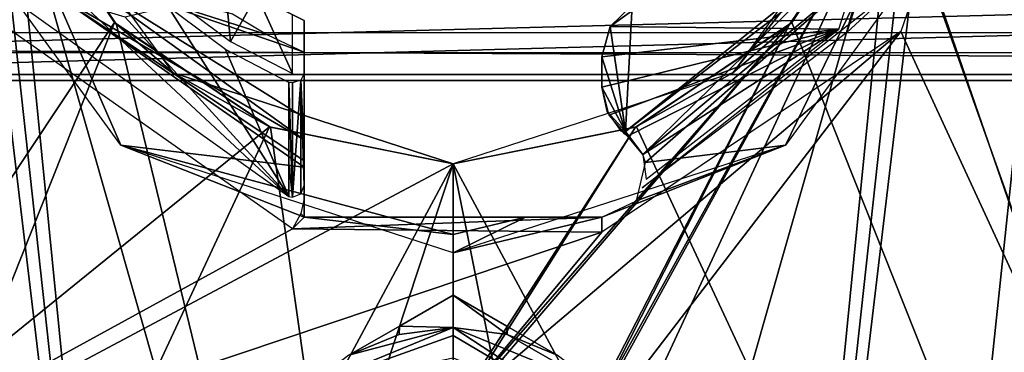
# Model space of a CAD drawing. Header units: millimetres. Extents: x -108 to 112, y -157 to 157.
# Tile 44 of 118: x -17.53 to -0.99, y -55.67 to -50.08. Entities that reach past the tile are written whole.
import ezdxf

# ---------------------------------------------------------------- set-up
doc = ezdxf.new("R2010")
doc.units = ezdxf.units.MM
doc.header["$LTSCALE"] = 33.374815
for name, color, linetype in [('170', 7, 'CONTINUOUS'), ('198', 7, 'CONTINUOUS'), ('5', 7, 'CONTINUOUS'), ('589', 7, 'CONTINUOUS'), ('590', 7, 'CONTINUOUS'), ('600', 7, 'CONTINUOUS'), ('601', 7, 'CONTINUOUS'), ('622', 7, 'CONTINUOUS'), ('623', 7, 'CONTINUOUS'), ('624', 7, 'CONTINUOUS'), ('670', 7, 'CONTINUOUS'), ('677', 7, 'CONTINUOUS'), ('678', 7, 'CONTINUOUS'), ('679', 7, 'CONTINUOUS'), ('680', 7, 'CONTINUOUS'), ('682', 7, 'CONTINUOUS'), ('683', 7, 'CONTINUOUS'), ('689', 7, 'CONTINUOUS'), ('691', 7, 'CONTINUOUS'), ('692', 7, 'CONTINUOUS'), ('693', 7, 'CONTINUOUS'), ('694', 7, 'CONTINUOUS'), ('697', 7, 'CONTINUOUS'), ('701', 7, 'CONTINUOUS'), ('708', 7, 'CONTINUOUS'), ('710', 7, 'CONTINUOUS'), ('734', 7, 'CONTINUOUS'), ('737', 7, 'CONTINUOUS'), ('741', 7, 'CONTINUOUS'), ('742', 7, 'CONTINUOUS'), ('744', 7, 'CONTINUOUS'), ('745', 7, 'CONTINUOUS'), ('748', 7, 'CONTINUOUS'), ('966', 7, 'CONTINUOUS')]:
    doc.layers.add(name, color=color, linetype=linetype)

msp = doc.modelspace()

# ---------------------------------------------------------------- linework, layer by layer
at = {"layer": '170', "color": 7, "linetype": 'CONTINUOUS'}
for points in [[(-24.808, -50.63, 59.87), (28.215, -49.215, 59.87), (-28.223, -49.215, 59.87), (-24.808, -50.63, 59.87)], [(24.8, -50.63, 59.87), (28.215, -49.215, 59.87), (-24.808, -50.63, 59.87), (24.8, -50.63, 59.87)]]:
    msp.add_3dface(points, dxfattribs=at)
at = {"layer": '198', "color": 7, "linetype": 'CONTINUOUS'}
for points in [[(-81.616, -48.698, -68.5), (81.61, -48.709, -68.5), (-81.61, -50.291, -68.5), (-81.616, -48.698, -68.5)], [(81.61, -48.709, -68.5), (81.616, -50.302, -68.5), (-81.61, -50.291, -68.5), (81.61, -48.709, -68.5)], [(-81.61, -50.291, -68.5), (83, -51.1, -68.5), (-83, -51.1, -68.5), (-81.61, -50.291, -68.5)], [(81.616, -50.302, -68.5), (83, -51.1, -68.5), (-81.61, -50.291, -68.5), (81.616, -50.302, -68.5)], [(-83, -51.1, -68.5), (83, -51.1, -68.5), (24.489, -73.263, -68.5), (-83, -51.1, -68.5)], [(-83, -51.1, -68.5), (24.489, -73.263, -68.5), (-43.011, -73.263, -68.5), (-83, -51.1, -68.5)]]:
    msp.add_3dface(points, dxfattribs=at)
at = {"layer": '5', "color": 7, "linetype": 'CONTINUOUS'}
for points in [[(-42, -155, 60), (42, -155, 60), (28.535, -49.535, 60), (-42, -155, 60)], [(25, -51, 60), (-42, -155, 60), (28.535, -49.535, 60), (25, -51, 60)], [(-25, -51, 60), (-42, -155, 60), (25, -51, 60), (-25, -51, 60)]]:
    msp.add_3dface(points, dxfattribs=at)
at = {"layer": '589', "linetype": 'CONTINUOUS'}
for points in [[(-35.75, -100, -91), (-35.75, 100, -91), (-16.749, -80.026, -91), (-35.75, -100, -91)], [(-35.75, 100, -91), (-18.249, -44.532, -91), (-14.873, -75.431, -91), (-35.75, 100, -91)], [(-16.749, -80.026, -91), (-35.75, 100, -91), (-14.873, -75.431, -91), (-16.749, -80.026, -91)], [(15.25, 100, -91), (15.25, -100, -91), (-3.751, 80.026, -91), (15.25, 100, -91)], [(-3.751, 80.026, -91), (15.25, -100, -91), (-5.627, 75.431, -91), (-3.751, 80.026, -91)], [(15.25, -100, -91), (-2.251, 44.532, -91), (-5.627, 75.431, -91), (15.25, -100, -91)], [(-2.251, 44.532, -91), (15.25, -100, -91), (-2.846, 41.472, -91), (-2.251, 44.532, -91)], [(-2.846, 41.472, -91), (15.25, -100, -91), (-4.561, 38.877, -91), (-2.846, 41.472, -91)], [(-4.561, 38.877, -91), (15.25, -100, -91), (-7.167, 37.12, -91), (-4.561, 38.877, -91)], [(-7.167, 37.12, -91), (15.25, -100, -91), (-10.25, 36.5, -91), (-7.167, 37.12, -91)], [(-10.25, 36.5, -91), (15.25, -100, -91), (-5.25, 0.032, -91), (-10.25, 36.5, -91)], [(-5.25, 0.032, -91), (15.25, -100, -91), (-6.676, -3.495, -91), (-5.25, 0.032, -91)], [(-6.676, -3.495, -91), (15.25, -100, -91), (-8.308, -4.607, -91), (-6.676, -3.495, -91)], [(-8.308, -4.607, -91), (15.25, -100, -91), (-10.25, -5, -91), (-8.308, -4.607, -91)], [(15.25, -100, -91), (-2.871, -41.41, -91), (-10.25, -5, -91), (15.25, -100, -91)], [(-2.871, -41.41, -91), (15.25, -100, -91), (-2.251, -44.468, -91), (-2.871, -41.41, -91)], [(-2.251, -44.468, -91), (15.25, -100, -91), (-2.846, -47.528, -91), (-2.251, -44.468, -91)], [(-18.249, -44.532, -91), (-17.629, -47.59, -91), (-14.873, -75.431, -91), (-18.249, -44.532, -91)], [(-17.629, -47.59, -91), (-15.904, -50.159, -91), (-10.25, -73.5, -91), (-17.629, -47.59, -91)], [(-17.629, -47.59, -91), (-10.25, -73.5, -91), (-14.873, -75.431, -91), (-17.629, -47.59, -91)], [(-2.846, -47.528, -91), (15.25, -100, -91), (-4.561, -50.123, -91), (-2.846, -47.528, -91)], [(-15.904, -50.159, -91), (-13.317, -51.887, -91), (-10.25, -73.5, -91), (-15.904, -50.159, -91)], [(-4.561, -50.123, -91), (15.25, -100, -91), (-7.167, -51.88, -91), (-4.561, -50.123, -91)], [(-13.317, -51.887, -91), (-10.25, -52.5, -91), (-10.25, -73.5, -91), (-13.317, -51.887, -91)], [(-7.167, -51.88, -91), (15.25, -100, -91), (-10.25, -52.5, -91), (-7.167, -51.88, -91)], [(-10.25, -52.5, -91), (15.25, -100, -91), (-5.656, -75.402, -91), (-10.25, -52.5, -91)], [(-10.25, -73.5, -91), (-10.25, -52.5, -91), (-5.656, -75.402, -91), (-10.25, -73.5, -91)]]:
    msp.add_3dface(points, dxfattribs=at)
at = {"layer": '590', "linetype": 'CONTINUOUS'}
for points in [[(-35.75, 100, -89), (-35.75, -100, -89), (-16.749, 80.026, -89), (-35.75, 100, -89)], [(15.25, 100, -89), (-2.251, -44.532, -89), (-5.627, -75.431, -89), (15.25, 100, -89)], [(-3.751, -80.026, -89), (15.25, 100, -89), (-5.627, -75.431, -89), (-3.751, -80.026, -89)], [(15.25, -100, -89), (15.25, 100, -89), (-3.751, -80.026, -89), (15.25, -100, -89)], [(-16.749, 80.026, -89), (-35.75, -100, -89), (-14.873, 75.431, -89), (-16.749, 80.026, -89)], [(-35.75, -100, -89), (-18.249, 44.532, -89), (-14.873, 75.431, -89), (-35.75, -100, -89)], [(-17.654, 41.472, -89), (-35.75, -100, -89), (-15.939, 38.877, -89), (-17.654, 41.472, -89)], [(-15.939, 38.877, -89), (-35.75, -100, -89), (-13.333, 37.12, -89), (-15.939, 38.877, -89)], [(-13.333, 37.12, -89), (-35.75, -100, -89), (-18.708, 2.767, -89), (-13.333, 37.12, -89)], [(-18.73, -2.698, -89), (-35.75, -100, -89), (-15.52, -7.17, -89), (-18.73, -2.698, -89)], [(-15.52, -7.17, -89), (-35.75, -100, -89), (-13.016, -8.459, -89), (-15.52, -7.17, -89)], [(-35.75, -100, -89), (-10.25, -8.9, -89), (-13.016, -8.459, -89), (-35.75, -100, -89)], [(-35.75, -100, -89), (-17.629, -41.41, -89), (-10.25, -8.9, -89), (-35.75, -100, -89)], [(-2.251, -44.532, -89), (-2.871, -47.59, -89), (-5.627, -75.431, -89), (-2.251, -44.532, -89)], [(-17.654, -47.528, -89), (-35.75, -100, -89), (-15.939, -50.123, -89), (-17.654, -47.528, -89)], [(-2.871, -47.59, -89), (-8.52, -59.753, -89), (-10.25, -73.5, -89), (-2.871, -47.59, -89)], [(-5.627, -75.431, -89), (-2.871, -47.59, -89), (-10.25, -73.5, -89), (-5.627, -75.431, -89)], [(-8.52, -59.753, -89), (-2.871, -47.59, -89), (-8.513, -57.761, -89), (-8.52, -59.753, -89)], [(-2.871, -47.59, -89), (-4.596, -50.159, -89), (-8.513, -57.761, -89), (-2.871, -47.59, -89)], [(-15.939, -50.123, -89), (-35.75, -100, -89), (-13.333, -51.88, -89), (-15.939, -50.123, -89)], [(-4.596, -50.159, -89), (-7.183, -51.887, -89), (-10.25, -56.75, -89), (-4.596, -50.159, -89)], [(-8.513, -57.761, -89), (-4.596, -50.159, -89), (-10.25, -56.75, -89), (-8.513, -57.761, -89)], [(-35.75, -100, -89), (-10.25, -52.5, -89), (-13.333, -51.88, -89), (-35.75, -100, -89)], [(-7.183, -51.887, -89), (-10.25, -52.5, -89), (-10.25, -56.75, -89), (-7.183, -51.887, -89)], [(-10.25, -52.5, -89), (-35.75, -100, -89), (-11.98, -57.747, -89), (-10.25, -52.5, -89)], [(-10.25, -56.75, -89), (-10.25, -52.5, -89), (-11.98, -57.747, -89), (-10.25, -56.75, -89)]]:
    msp.add_3dface(points, dxfattribs=at)
at = {"layer": '600', "linetype": 'CONTINUOUS'}
for points in [[(-4.561, -50.123, -91), (-4.596, -50.159, -89), (-2.871, -47.59, -89), (-4.561, -50.123, -91)], [(-2.846, -47.528, -91), (-4.561, -50.123, -91), (-2.871, -47.59, -89), (-2.846, -47.528, -91)], [(-7.167, -51.88, -91), (-7.183, -51.887, -89), (-4.596, -50.159, -89), (-7.167, -51.88, -91)], [(-4.561, -50.123, -91), (-7.167, -51.88, -91), (-4.596, -50.159, -89), (-4.561, -50.123, -91)], [(-7.167, -51.88, -91), (-10.25, -52.5, -91), (-7.183, -51.887, -89), (-7.167, -51.88, -91)], [(-10.25, -52.5, -91), (-10.25, -52.5, -89), (-7.183, -51.887, -89), (-10.25, -52.5, -91)]]:
    msp.add_3dface(points, dxfattribs=at)
at = {"layer": '601', "linetype": 'CONTINUOUS'}
for points in [[(-17.629, -47.59, -91), (-17.654, -47.528, -89), (-15.939, -50.123, -89), (-17.629, -47.59, -91)], [(-15.904, -50.159, -91), (-17.629, -47.59, -91), (-15.939, -50.123, -89), (-15.904, -50.159, -91)], [(-15.904, -50.159, -91), (-15.939, -50.123, -89), (-13.333, -51.88, -89), (-15.904, -50.159, -91)], [(-13.317, -51.887, -91), (-15.904, -50.159, -91), (-13.333, -51.88, -89), (-13.317, -51.887, -91)], [(-10.25, -52.5, -89), (-13.317, -51.887, -91), (-13.333, -51.88, -89), (-10.25, -52.5, -89)], [(-10.25, -52.5, -91), (-13.317, -51.887, -91), (-10.25, -52.5, -89), (-10.25, -52.5, -91)]]:
    msp.add_3dface(points, dxfattribs=at)
at = {"layer": '622', "color": 7, "linetype": 'CONTINUOUS'}
for points in [[(1, -58.5, -87), (1, -30.5, -87), (-2.871, -47.59, -87), (1, -58.5, -87)], [(-17.654, -47.528, -87), (-21.5, -58.5, -87), (-15.939, -50.123, -87), (-17.654, -47.528, -87)], [(-8.426, -57.711, -87), (1, -58.5, -87), (-2.871, -47.59, -87), (-8.426, -57.711, -87)], [(-4.596, -50.159, -87), (-8.426, -57.711, -87), (-2.871, -47.59, -87), (-4.596, -50.159, -87)], [(-15.939, -50.123, -87), (-21.5, -58.5, -87), (-13.333, -51.88, -87), (-15.939, -50.123, -87)], [(-10.25, -56.65, -87), (-8.426, -57.711, -87), (-4.596, -50.159, -87), (-10.25, -56.65, -87)], [(-7.183, -51.887, -87), (-10.25, -56.65, -87), (-4.596, -50.159, -87), (-7.183, -51.887, -87)], [(-21.5, -58.5, -87), (-10.25, -52.5, -87), (-13.333, -51.88, -87), (-21.5, -58.5, -87)], [(-10.25, -52.5, -87), (-10.25, -56.65, -87), (-7.183, -51.887, -87), (-10.25, -52.5, -87)], [(-21.5, -58.5, -87), (-10.25, -56.65, -87), (-10.25, -52.5, -87), (-21.5, -58.5, -87)]]:
    msp.add_3dface(points, dxfattribs=at)
at = {"layer": '623', "color": 7, "linetype": 'CONTINUOUS'}
for points in [[(-5.548, -50.972, -89), (-2.871, -47.59, -87), (-2.642, -46.972, -89), (-5.548, -50.972, -89)], [(-4.596, -50.159, -87), (-2.871, -47.59, -87), (-5.548, -50.972, -89), (-4.596, -50.159, -87)], [(-7.183, -51.887, -87), (-4.596, -50.159, -87), (-5.548, -50.972, -89), (-7.183, -51.887, -87)], [(-10.25, -52.5, -89), (-7.183, -51.887, -87), (-5.548, -50.972, -89), (-10.25, -52.5, -89)], [(-10.25, -52.5, -87), (-7.183, -51.887, -87), (-10.25, -52.5, -89), (-10.25, -52.5, -87)]]:
    msp.add_3dface(points, dxfattribs=at)
at = {"layer": '624', "color": 7, "linetype": 'CONTINUOUS'}
for points in [[(-17.654, -47.528, -87), (-15.939, -50.123, -87), (-17.858, -46.972, -89), (-17.654, -47.528, -87)], [(-17.858, -46.972, -89), (-15.939, -50.123, -87), (-14.952, -50.972, -89), (-17.858, -46.972, -89)], [(-15.939, -50.123, -87), (-13.333, -51.88, -87), (-14.952, -50.972, -89), (-15.939, -50.123, -87)], [(-13.333, -51.88, -87), (-10.25, -52.5, -87), (-14.952, -50.972, -89), (-13.333, -51.88, -87)], [(-10.25, -52.5, -87), (-10.25, -52.5, -89), (-14.952, -50.972, -89), (-10.25, -52.5, -87)]]:
    msp.add_3dface(points, dxfattribs=at)
at = {"layer": '670', "linetype": 'CONTINUOUS'}
for points in [[(-2.432, -46.527, -81.53), (-3.637, -50.293, -83.574), (-2.78, -49.498, -85.026), (-2.432, -46.527, -81.53)], [(-3.637, -50.293, -83.574), (-7.075, -52.907, -85.01), (-2.78, -49.498, -85.026), (-3.637, -50.293, -83.574)]]:
    msp.add_3dface(points, dxfattribs=at)
at = {"layer": '677', "linetype": 'CONTINUOUS'}
for points in [[(-7.61, -50.193, -83.405), (-2.605, -46.578, -81.442), (-7.241, -49.834, -83.21), (-7.61, -50.193, -83.405)], [(-2.605, -46.578, -81.442), (-7.61, -50.193, -83.405), (-3.769, -50.239, -83.43), (-2.605, -46.578, -81.442)], [(-7.61, -50.193, -83.405), (-7.75, -50.705, -83.683), (-3.769, -50.239, -83.43), (-7.61, -50.193, -83.405)], [(-3.769, -50.239, -83.43), (-7.75, -50.705, -83.683), (-7.75, -51.214, -83.959), (-3.769, -50.239, -83.43)], [(-7.634, -51.683, -84.214), (-3.769, -50.239, -83.43), (-7.75, -51.214, -83.959), (-7.634, -51.683, -84.214)], [(-7.321, -52.035, -84.405), (-3.769, -50.239, -83.43), (-7.634, -51.683, -84.214), (-7.321, -52.035, -84.405)], [(-7.064, -52.345, -84.573), (-3.769, -50.239, -83.43), (-7.321, -52.035, -84.405), (-7.064, -52.345, -84.573)], [(-7.008, -52.76, -84.798), (-3.769, -50.239, -83.43), (-7.064, -52.345, -84.573), (-7.008, -52.76, -84.798)]]:
    msp.add_3dface(points, dxfattribs=at)
at = {"layer": '678', "linetype": 'CONTINUOUS'}
for points in [[(-7.61, -50.193, -83.405), (-7.241, -49.834, -83.21), (-7.61, -50.193, -84.543), (-7.61, -50.193, -83.405)], [(-7.241, -49.834, -83.21), (-7.241, -49.834, -84.348), (-7.61, -50.193, -84.543), (-7.241, -49.834, -83.21)], [(-7.75, -50.705, -83.683), (-7.61, -50.193, -83.405), (-7.75, -50.705, -84.821), (-7.75, -50.705, -83.683)], [(-7.75, -50.705, -84.821), (-7.61, -50.193, -83.405), (-7.61, -50.193, -84.543), (-7.75, -50.705, -84.821)]]:
    msp.add_3dface(points, dxfattribs=at)
at = {"layer": '679', "linetype": 'CONTINUOUS'}
for points in [[(-7.351, -51.956, -85.5), (-7.241, -49.834, -84.348), (-4.148, -49.498, -84.165), (-7.351, -51.956, -85.5)], [(-7.61, -50.193, -84.543), (-7.241, -49.834, -84.348), (-7.351, -51.956, -85.5), (-7.61, -50.193, -84.543)], [(-7.75, -50.705, -84.821), (-7.61, -50.193, -84.543), (-7.351, -51.956, -85.5), (-7.75, -50.705, -84.821)], [(-7.75, -51.214, -85.097), (-7.75, -50.705, -84.821), (-7.351, -51.956, -85.5), (-7.75, -51.214, -85.097)], [(-7.663, -51.624, -85.32), (-7.75, -51.214, -85.097), (-7.351, -51.956, -85.5), (-7.663, -51.624, -85.32)], [(-7.42, -51.956, -85.5), (-7.663, -51.624, -85.32), (-7.351, -51.956, -85.5), (-7.42, -51.956, -85.5)]]:
    msp.add_3dface(points, dxfattribs=at)
at = {"layer": '680', "linetype": 'CONTINUOUS'}
for points in [[(-7.75, -53.4, -85.5), (-7.75, -53.652, -85.5), (-7.75, -53.522, -85.484), (-7.75, -53.4, -85.5)], [(-7.75, -53.4, -85.437), (-7.75, -53.4, -85.5), (-7.75, -53.522, -85.484), (-7.75, -53.4, -85.437)]]:
    msp.add_3dface(points, dxfattribs=at)
at = {"layer": '682', "linetype": 'CONTINUOUS'}
for points in [[(-7.75, -51.214, -83.959), (-7.75, -50.705, -83.683), (-7.75, -50.705, -84.821), (-7.75, -51.214, -83.959)], [(-7.75, -51.214, -83.959), (-7.75, -50.705, -84.821), (-7.75, -51.214, -85.097), (-7.75, -51.214, -83.959)]]:
    msp.add_3dface(points, dxfattribs=at)
at = {"layer": '683', "linetype": 'CONTINUOUS'}
for points in [[(-2.726, -50.277, -85.5), (0.95, -58.25, -85.5), (-0.764, -44.604, -85.5), (-2.726, -50.277, -85.5)], [(-17.898, -50.111, -85.5), (-21.45, -58.25, -85.5), (-12.95, -53.595, -85.5), (-17.898, -50.111, -85.5)], [(-10.25, -56.65, -85.5), (-8.426, -57.711, -85.5), (-2.726, -50.277, -85.5), (-10.25, -56.65, -85.5)], [(-7.75, -53.652, -85.5), (-10.25, -56.65, -85.5), (-2.726, -50.277, -85.5), (-7.75, -53.652, -85.5)], [(-8.426, -57.711, -85.5), (0.95, -58.25, -85.5), (-2.726, -50.277, -85.5), (-8.426, -57.711, -85.5)], [(-12.75, -53.4, -85.5), (-12.75, -53.082, -85.5), (-12.81, -53.334, -85.5), (-12.75, -53.4, -85.5)], [(-12.95, -53.595, -85.5), (-12.75, -53.4, -85.5), (-12.81, -53.334, -85.5), (-12.95, -53.595, -85.5)], [(-7.75, -53.4, -85.5), (-12.75, -53.4, -85.5), (-12.95, -53.595, -85.5), (-7.75, -53.4, -85.5)], [(-7.75, -53.652, -85.5), (-7.75, -53.4, -85.5), (-12.95, -53.595, -85.5), (-7.75, -53.652, -85.5)], [(-21.45, -58.25, -85.5), (-7.75, -53.652, -85.5), (-12.95, -53.595, -85.5), (-21.45, -58.25, -85.5)], [(-21.45, -58.25, -85.5), (-10.25, -56.65, -85.5), (-7.75, -53.652, -85.5), (-21.45, -58.25, -85.5)]]:
    msp.add_3dface(points, dxfattribs=at)
at = {"layer": '689', "linetype": 'CONTINUOUS'}
for points in [[(-12.75, -52.308, -82.47), (-12.75, -50.624, -81), (-12.75, -50.09, -80.2), (-12.75, -52.308, -82.47)], [(-12.75, -50.09, -80.2), (-12.75, -50.624, -81), (-12.75, -50.09, -81), (-12.75, -50.09, -80.2)], [(-12.75, -50.985, -80.2), (-12.75, -52.308, -82.47), (-12.75, -50.09, -80.2), (-12.75, -50.985, -80.2)], [(-12.75, -51.721, -83.132), (-12.75, -50.624, -81), (-12.75, -52.308, -82.47), (-12.75, -51.721, -83.132)], [(-12.75, -52.099, -85.5), (-12.75, -51.721, -83.132), (-12.75, -52.927, -85.287), (-12.75, -52.099, -85.5)], [(-12.75, -52.927, -85.287), (-12.75, -51.721, -83.132), (-12.75, -52.863, -85.037), (-12.75, -52.927, -85.287)], [(-12.75, -52.863, -85.037), (-12.75, -51.721, -83.132), (-12.75, -52.308, -82.47), (-12.75, -52.863, -85.037)], [(-12.75, -52.558, -86.557), (-12.75, -52.449, -86.442), (-12.75, -52.099, -85.5), (-12.75, -52.558, -86.557)], [(-12.75, -52.558, -86.557), (-12.75, -52.099, -85.5), (-12.75, -53.4, -86.978), (-12.75, -52.558, -86.557)], [(-12.75, -53.4, -86.978), (-12.75, -52.099, -85.5), (-12.75, -53.082, -85.5), (-12.75, -53.4, -86.978)], [(-12.75, -53.082, -85.5), (-12.75, -52.099, -85.5), (-12.75, -52.927, -85.287), (-12.75, -53.082, -85.5)], [(-12.75, -53.4, -85.5), (-12.75, -53.4, -86.978), (-12.75, -53.082, -85.5), (-12.75, -53.4, -85.5)]]:
    msp.add_3dface(points, dxfattribs=at)
at = {"layer": '691', "linetype": 'CONTINUOUS'}
for points in [[(-12.75, -52.099, -85.5), (-16.668, -49.276, -85.5), (-12.75, -51.721, -83.132), (-12.75, -52.099, -85.5)], [(-16.668, -49.276, -85.5), (-12.75, -50.624, -81), (-12.75, -51.721, -83.132), (-16.668, -49.276, -85.5)], [(-12.75, -50.624, -81), (-16.668, -49.276, -85.5), (-13.37, -50.332, -81), (-12.75, -50.624, -81)], [(-13.37, -50.332, -81), (-16.668, -49.276, -85.5), (-13.956, -49.978, -81), (-13.37, -50.332, -81)]]:
    msp.add_3dface(points, dxfattribs=at)
at = {"layer": '692', "linetype": 'CONTINUOUS'}
for points in [[(-19.285, -47.436, -87), (-16.94, -49.645, -86.561), (-15.834, -52.186, -87), (-19.285, -47.436, -87)], [(-12.75, -52.099, -85.5), (-16.94, -49.645, -86.561), (-16.668, -49.276, -85.5), (-12.75, -52.099, -85.5)], [(-12.75, -52.558, -86.557), (-16.94, -49.645, -86.561), (-12.75, -52.449, -86.442), (-12.75, -52.558, -86.557)], [(-16.94, -49.645, -86.561), (-12.75, -52.558, -86.557), (-15.834, -52.186, -87), (-16.94, -49.645, -86.561)], [(-12.75, -52.449, -86.442), (-16.94, -49.645, -86.561), (-12.75, -52.099, -85.5), (-12.75, -52.449, -86.442)], [(-10.25, -53.687, -86.967), (-10.25, -54, -87), (-15.834, -52.186, -87), (-10.25, -53.687, -86.967)], [(-10.25, -53.687, -86.967), (-15.834, -52.186, -87), (-12.75, -53.4, -86.978), (-10.25, -53.687, -86.967)], [(-15.834, -52.186, -87), (-12.75, -52.558, -86.557), (-12.75, -53.4, -86.978), (-15.834, -52.186, -87)], [(-10.25, -53.4, -86.875), (-10.25, -53.687, -86.967), (-12.75, -53.4, -86.978), (-10.25, -53.4, -86.875)], [(-10.325, -53.4, -86.875), (-10.25, -53.4, -86.875), (-12.75, -53.4, -86.978), (-10.325, -53.4, -86.875)], [(-10.399, -53.4, -86.875), (-10.325, -53.4, -86.875), (-12.75, -53.4, -86.978), (-10.399, -53.4, -86.875)], [(-11.545, -53.4, -86.912), (-10.399, -53.4, -86.875), (-12.75, -53.4, -86.978), (-11.545, -53.4, -86.912)]]:
    msp.add_3dface(points, dxfattribs=at)
at = {"layer": '693', "linetype": 'CONTINUOUS'}
for points in [[(-4.666, -52.186, -87), (-3.166, -49.087, -86.561), (-1.215, -47.436, -87), (-4.666, -52.186, -87)], [(-7.351, -51.956, -85.5), (-3.588, -48.929, -85.5), (-7.063, -52.346, -86.589), (-7.351, -51.956, -85.5)], [(-7.063, -52.346, -86.589), (-3.588, -48.929, -85.5), (-3.166, -49.087, -86.561), (-7.063, -52.346, -86.589)], [(-7.063, -52.346, -86.589), (-3.166, -49.087, -86.561), (-7.019, -52.481, -86.707), (-7.063, -52.346, -86.589)], [(-7.019, -52.481, -86.707), (-3.166, -49.087, -86.561), (-4.666, -52.186, -87), (-7.019, -52.481, -86.707)], [(-7.351, -51.956, -85.5), (-7.38, -51.991, -85.755), (-7.399, -51.975, -85.5), (-7.351, -51.956, -85.5)], [(-7.321, -52.035, -85.994), (-7.38, -51.991, -85.755), (-7.351, -51.956, -85.5), (-7.321, -52.035, -85.994)], [(-7.321, -52.035, -85.994), (-7.351, -51.956, -85.5), (-7.063, -52.346, -86.589), (-7.321, -52.035, -85.994)], [(-10.25, -54, -87), (-7.75, -53.4, -86.978), (-4.666, -52.186, -87), (-10.25, -54, -87)], [(-7.75, -53.4, -86.978), (-7.168, -53.123, -86.96), (-4.666, -52.186, -87), (-7.75, -53.4, -86.978)], [(-7.168, -53.123, -86.96), (-7.019, -52.481, -86.707), (-4.666, -52.186, -87), (-7.168, -53.123, -86.96)], [(-9.033, -53.4, -86.908), (-7.75, -53.4, -86.978), (-10.25, -54, -87), (-9.033, -53.4, -86.908)], [(-10.25, -53.4, -86.875), (-9.033, -53.4, -86.908), (-10.25, -53.687, -86.967), (-10.25, -53.4, -86.875)], [(-10.25, -53.687, -86.967), (-9.033, -53.4, -86.908), (-10.25, -54, -87), (-10.25, -53.687, -86.967)]]:
    msp.add_3dface(points, dxfattribs=at)
at = {"layer": '694', "linetype": 'CONTINUOUS'}
msp.add_3dface([(-7.351, -51.956, -85.5), (-4.148, -49.498, -84.165), (-3.588, -48.929, -85.5), (-7.351, -51.956, -85.5)], dxfattribs=at)
at = {"layer": '697', "linetype": 'CONTINUOUS'}
for points in [[(-12.75, -50.09, -80.2), (-12.75, -50.09, -81), (-13.121, -49.909, -81), (-12.75, -50.09, -80.2)], [(-12.75, -50.09, -80.2), (-13.121, -49.909, -81), (-12.806, -50.065, -80.061), (-12.75, -50.09, -80.2)]]:
    msp.add_3dface(points, dxfattribs=at)
at = {"layer": '701', "linetype": 'CONTINUOUS'}
for points in [[(-13.991, -50.446, -80), (-14.099, -49.263, -80), (-14.928, -49.741, -80), (-13.991, -50.446, -80)], [(-13.545, -49.662, -80), (-14.099, -49.263, -80), (-13.991, -50.446, -80), (-13.545, -49.662, -80)], [(-12.95, -50.985, -80), (-13.545, -49.662, -80), (-13.991, -50.446, -80), (-12.95, -50.985, -80)], [(-12.95, -49.997, -80), (-13.545, -49.662, -80), (-12.95, -50.985, -80), (-12.95, -49.997, -80)]]:
    msp.add_3dface(points, dxfattribs=at)
at = {"layer": '708', "linetype": 'CONTINUOUS'}
for points in [[(-13.011, -53.053, -85.026), (-16.468, -49.822, -81.756), (-17.446, -49.885, -85.026), (-13.011, -53.053, -85.026)], [(-15.761, -50.037, -81.031), (-16.468, -49.822, -81.756), (-13.011, -53.053, -85.026), (-15.761, -50.037, -81.031)], [(-15.034, -49.86, -80.08), (-15.761, -50.037, -81.031), (-13.011, -53.053, -85.026), (-15.034, -49.86, -80.08)], [(-14.076, -50.581, -80.08), (-15.034, -49.86, -80.08), (-13.011, -53.053, -85.026), (-14.076, -50.581, -80.08)], [(-13.011, -51.133, -80.08), (-14.076, -50.581, -80.08), (-13.011, -53.053, -85.026), (-13.011, -51.133, -80.08)], [(-13.01, -52.492, -82.417), (-13.011, -51.133, -80.08), (-13.011, -53.053, -85.026), (-13.01, -52.492, -82.417)]]:
    msp.add_3dface(points, dxfattribs=at)
at = {"layer": '710', "linetype": 'CONTINUOUS'}
for points in [[(-12.809, -51.095, -80.111), (-12.95, -51.14, -80.073), (-12.949, -53.062, -85.026), (-12.809, -51.095, -80.111)], [(-12.808, -53.003, -85.029), (-12.809, -51.095, -80.111), (-12.949, -53.062, -85.026), (-12.808, -53.003, -85.029)], [(-12.75, -52.308, -82.47), (-12.75, -50.985, -80.2), (-12.809, -51.095, -80.111), (-12.75, -52.308, -82.47)], [(-12.75, -52.863, -85.037), (-12.75, -52.308, -82.47), (-12.809, -51.095, -80.111), (-12.75, -52.863, -85.037)], [(-12.75, -52.863, -85.037), (-12.809, -51.095, -80.111), (-12.808, -53.003, -85.029), (-12.75, -52.863, -85.037)], [(-13.011, -51.133, -80.08), (-13.01, -52.492, -82.417), (-12.949, -53.062, -85.026), (-13.011, -51.133, -80.08)], [(-12.95, -51.14, -80.073), (-13.011, -51.133, -80.08), (-12.949, -53.062, -85.026), (-12.95, -51.14, -80.073)], [(-13.01, -52.492, -82.417), (-13.011, -53.053, -85.026), (-12.949, -53.062, -85.026), (-13.01, -52.492, -82.417)]]:
    msp.add_3dface(points, dxfattribs=at)
at = {"layer": '734', "color": 7, "linetype": 'CONTINUOUS'}
for points in [[(-11.152, -55.23, -82.177), (-10.25, -55.25, -82.1), (-10.25, -54.709, -82.413), (-11.152, -55.23, -82.177)], [(-10.25, -55.25, -82.1), (-9.344, -55.369, -82.1), (-10.25, -54.709, -82.413), (-10.25, -55.25, -82.1)], [(-10.25, -54.709, -82.413), (-9.344, -55.369, -82.1), (-9.347, -55.23, -82.177), (-10.25, -54.709, -82.413)], [(-12, -55.719, -82.1), (-11.156, -55.369, -82.1), (-11.152, -55.23, -82.177), (-12, -55.719, -82.1)], [(-11.156, -55.369, -82.1), (-10.25, -55.25, -82.1), (-11.152, -55.23, -82.177), (-11.156, -55.369, -82.1)], [(-9.344, -55.369, -82.1), (-8.5, -55.719, -82.1), (-9.347, -55.23, -82.177), (-9.344, -55.369, -82.1)]]:
    msp.add_3dface(points, dxfattribs=at)
at = {"layer": '737', "color": 7, "linetype": 'CONTINUOUS'}
for points in [[(-10.25, -55.25, -81.1), (-7.775, -56.275, -81.1), (-10.25, -55.25, -82.1), (-10.25, -55.25, -81.1)], [(-10.25, -55.25, -82.1), (-7.775, -56.275, -81.1), (-9.344, -55.369, -82.1), (-10.25, -55.25, -82.1)], [(-9.344, -55.369, -82.1), (-7.775, -56.275, -81.1), (-8.5, -55.719, -82.1), (-9.344, -55.369, -82.1)]]:
    msp.add_3dface(points, dxfattribs=at)
at = {"layer": '741', "color": 7, "linetype": 'CONTINUOUS'}
for points in [[(-11.152, -55.23, -82.177), (-10.25, -54.709, -82.413), (-11.153, -55.23, -84.923), (-11.152, -55.23, -82.177)], [(-11.153, -55.23, -84.923), (-10.25, -54.709, -82.413), (-10.25, -54.709, -84.687), (-11.153, -55.23, -84.923)], [(-12, -55.719, -82.1), (-11.152, -55.23, -82.177), (-12, -55.719, -85), (-12, -55.719, -82.1)], [(-12, -55.719, -85), (-11.152, -55.23, -82.177), (-11.153, -55.23, -84.923), (-12, -55.719, -85)]]:
    msp.add_3dface(points, dxfattribs=at)
at = {"layer": '742', "color": 7, "linetype": 'CONTINUOUS'}
for points in [[(-10.25, -54.709, -82.413), (-9.347, -55.23, -82.177), (-10.25, -54.709, -84.687), (-10.25, -54.709, -82.413)], [(-10.25, -54.709, -84.687), (-9.347, -55.23, -82.177), (-9.348, -55.23, -84.923), (-10.25, -54.709, -84.687)], [(-9.347, -55.23, -82.177), (-8.5, -55.719, -82.1), (-9.348, -55.23, -84.923), (-9.347, -55.23, -82.177)], [(-9.348, -55.23, -84.923), (-8.5, -55.719, -82.1), (-8.5, -55.719, -85), (-9.348, -55.23, -84.923)]]:
    msp.add_3dface(points, dxfattribs=at)
at = {"layer": '744', "color": 7, "linetype": 'CONTINUOUS'}
for points in [[(-12.725, -56.275, -81.1), (-10.25, -55.25, -81.1), (-12, -55.719, -82.1), (-12.725, -56.275, -81.1)], [(-12, -55.719, -82.1), (-10.25, -55.25, -81.1), (-11.156, -55.369, -82.1), (-12, -55.719, -82.1)], [(-10.25, -55.25, -81.1), (-10.25, -55.25, -82.1), (-11.156, -55.369, -82.1), (-10.25, -55.25, -81.1)]]:
    msp.add_3dface(points, dxfattribs=at)
at = {"layer": '745', "color": 7, "linetype": 'CONTINUOUS'}
for points in [[(-10.25, -55.25, -81.1), (-12.725, -56.275, -81.1), (-10.25, -55.387, -80.569), (-10.25, -55.25, -81.1)], [(-10.25, -55.387, -80.569), (-12.725, -56.275, -81.1), (-10.25, -55.763, -80.17), (-10.25, -55.387, -80.569)]]:
    msp.add_3dface(points, dxfattribs=at)
at = {"layer": '748', "color": 7, "linetype": 'CONTINUOUS'}
for points in [[(-7.775, -56.275, -81.1), (-10.25, -55.25, -81.1), (-8.138, -56.638, -80.17), (-7.775, -56.275, -81.1)], [(-10.25, -55.25, -81.1), (-10.25, -55.387, -80.569), (-8.138, -56.638, -80.17), (-10.25, -55.25, -81.1)], [(-10.25, -55.387, -80.569), (-10.25, -55.763, -80.17), (-8.138, -56.638, -80.17), (-10.25, -55.387, -80.569)]]:
    msp.add_3dface(points, dxfattribs=at)
at = {"layer": '966', "color": 7, "linetype": 'CONTINUOUS'}
for points in [[(-25, -51, 59.5), (28.535, -49.535, 59.5), (-28.535, -49.535, 59.5), (-25, -51, 59.5)], [(25, -51, 59.5), (28.535, -49.535, 59.5), (-25, -51, 59.5), (25, -51, 59.5)]]:
    msp.add_3dface(points, dxfattribs=at)

doc.saveas('drawing.dxf')
